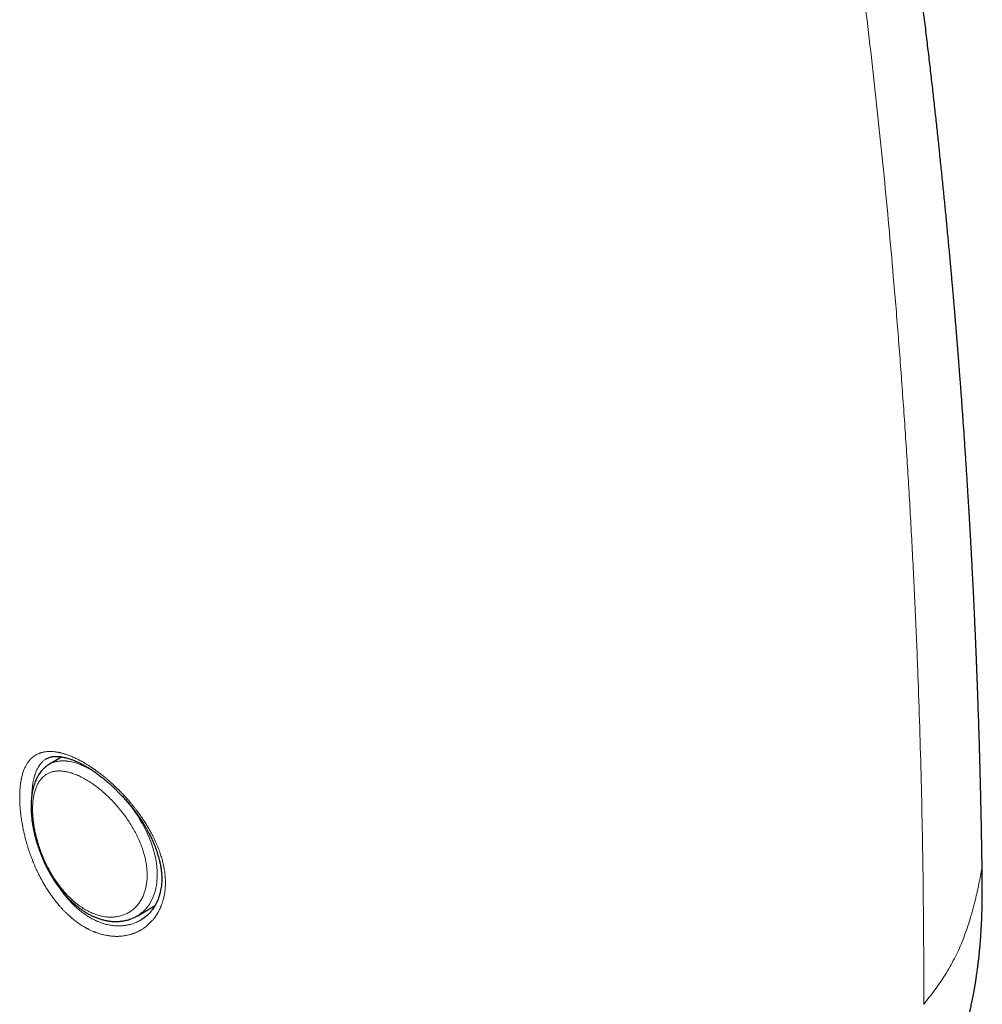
# Model space of a CAD drawing. Header units: millimetres. Extents: x 8 to 578, y 12 to 587.
# Tile 13 of 156: x 528 to 553, y 108 to 134. Entities that reach past the tile are written whole.
import ezdxf

# ---------------------------------------------------------------- set-up
doc = ezdxf.new("R2010")
doc.units = ezdxf.units.MM

msp = doc.modelspace()

# ---------------------------------------------------------------- linework, layer by layer
at = {"color": 7, "linetype": 'Continuous', "lineweight": 30}
for p, q in [((529.544, 114.681), (529.217, 114.492)), ((529.214, 114.491), (529.217, 114.492)), ((531.467, 110.595), (531.928, 110.861)), ((531.466, 110.596), (531.463, 110.594))]:
    msp.add_line(p, q, dxfattribs=at)
at = {"color": 252, "linetype": 'Continuous', "lineweight": 0, "flags": 128}
msp.add_lwpolyline([(531.29, 113.441), (531.301, 113.428), (531.316, 113.408), (531.406, 113.282), (531.484, 113.165), (531.55, 113.059), (531.605, 112.964), (531.65, 112.881), (531.68, 112.82), (531.706, 112.769), (531.726, 112.727), (531.738, 112.701), (531.747, 112.68), (531.755, 112.663), (531.757, 112.657), (531.758, 112.655), (531.759, 112.654), (531.759, 112.654), (531.759, 112.654), (531.759, 112.654), (531.759, 112.654), (531.759, 112.654), (531.759, 112.654), (531.759, 112.654), (531.827, 112.485), (531.881, 112.321), (531.924, 112.165), (531.954, 112.016), (531.974, 111.875), (531.985, 111.739), (531.986, 111.606), (531.977, 111.475), (531.972, 111.432), (531.966, 111.39), (531.959, 111.347), (531.95, 111.306), (531.941, 111.265), (531.93, 111.225), (531.918, 111.185), (531.884, 111.091), (531.841, 110.996), (531.785, 110.901), (531.742, 110.839), (531.693, 110.779), (531.681, 110.766), (531.668, 110.753), (531.656, 110.741), (531.643, 110.728), (531.63, 110.715), (531.616, 110.703), (531.602, 110.691), (531.526, 110.632), (531.466, 110.596)], dxfattribs=at)
at = {"color": 7, "linetype": 'Continuous', "lineweight": 30}
for points, knots in [([(553.161, 111.879), (553.161, 111.928), (553.159, 112.041), (553.157, 112.178), (553.155, 112.289), (553.154, 112.355), (553.153, 112.412), (553.152, 112.46), (553.152, 112.5), (553.151, 112.529), (553.151, 112.549), (553.15, 112.564), (553.15, 112.581), (553.15, 112.603), (553.149, 112.633), (553.148, 112.68), (553.147, 112.745), (553.146, 112.823), (553.144, 112.903), (553.143, 112.982), (553.141, 113.062), (553.139, 113.159), (553.137, 113.275), (553.134, 113.413), (553.131, 113.559), (553.127, 113.714), (553.123, 113.878), (553.12, 114.021), (553.117, 114.142), (553.114, 114.235), (553.112, 114.324), (553.11, 114.403), (553.108, 114.472), (553.106, 114.531), (553.105, 114.58), (553.104, 114.62), (553.103, 114.651), (553.102, 114.68), (553.101, 114.711), (553.1, 114.749), (553.099, 114.795), (553.098, 114.847), (553.096, 114.907), (553.094, 114.973), (553.092, 115.049), (553.089, 115.132), (553.086, 115.224), (553.083, 115.32), (553.08, 115.418), (553.077, 115.516), (553.067, 115.833), (553.056, 116.156), (553.044, 116.485), (553.04, 116.599), (553.036, 116.705), (553.032, 116.803), (553.029, 116.89), (553.026, 116.968), (553.023, 117.035), (553.021, 117.087), (553.019, 117.123), (553.019, 117.144), (553.018, 117.158), (553.017, 117.173), (553.016, 117.195), (553.015, 117.226), (553.014, 117.266), (553.012, 117.315), (553.009, 117.377), (553.006, 117.452), (553.002, 117.542), (552.998, 117.643), (552.993, 117.751), (552.987, 117.898), (552.979, 118.079), (552.967, 118.347), (552.952, 118.664), (552.937, 118.98), (552.924, 119.241), (552.913, 119.447), (552.903, 119.646), (552.893, 119.836), (552.883, 120.017), (552.875, 120.156), (552.87, 120.255), (552.867, 120.316), (552.863, 120.373), (552.861, 120.423), (552.858, 120.464), (552.856, 120.496), (552.855, 120.52), (552.854, 120.541), (552.852, 120.566), (552.851, 120.6), (552.848, 120.643), (552.845, 120.692), (552.842, 120.744), (552.839, 120.8), (552.835, 120.874), (552.829, 120.97), (552.822, 121.089), (552.814, 121.216), (552.806, 121.352), (552.797, 121.497), (552.787, 121.664), (552.775, 121.854), (552.762, 122.064), (552.748, 122.277), (552.733, 122.492), (552.719, 122.71), (552.701, 122.974), (552.679, 123.284), (552.654, 123.641), (552.633, 123.928), (552.617, 124.141), (552.607, 124.28), (552.596, 124.42), (552.585, 124.557), (552.575, 124.689), (552.566, 124.813), (552.557, 124.926), (552.548, 125.032), (552.541, 125.128), (552.534, 125.217), (552.527, 125.294), (552.522, 125.362), (552.517, 125.418), (552.514, 125.465), (552.511, 125.501), (552.508, 125.531), (552.506, 125.559), (552.503, 125.59), (552.501, 125.623), (552.498, 125.658), (552.494, 125.708), (552.488, 125.774), (552.481, 125.858), (552.473, 125.952), (552.465, 126.058), (552.455, 126.174), (552.444, 126.3), (552.432, 126.435), (552.42, 126.58), (552.406, 126.733), (552.392, 126.896), (552.377, 127.068), (552.361, 127.249), (552.343, 127.438), (552.325, 127.634), (552.307, 127.836), (552.287, 128.043), (552.262, 128.311), (552.23, 128.643), (552.191, 129.039), (552.15, 129.444), (552.108, 129.858), (552.064, 130.278), (552.019, 130.704), (551.972, 131.135), (551.924, 131.575), (551.873, 132.026), (551.819, 132.487), (551.764, 132.96), (551.706, 133.442), (551.646, 133.932), (551.584, 134.427), (551.521, 134.927), (551.455, 135.433), (551.387, 135.946), (551.329, 136.379), (551.281, 136.729), (551.244, 136.995), (551.207, 137.262), (551.169, 137.532), (551.13, 137.804), (551.091, 138.077), (551.051, 138.349), (551.012, 138.62), (550.972, 138.887), (550.933, 139.15), (550.895, 139.405), (550.858, 139.65), (550.822, 139.887), (550.787, 140.114), (550.753, 140.332), (550.72, 140.541), (550.689, 140.741), (550.659, 140.933), (550.63, 141.116), (550.602, 141.29), (550.574, 141.462), (550.547, 141.629), (550.521, 141.792), (550.496, 141.945), (550.473, 142.088), (550.451, 142.22), (550.431, 142.342), (550.412, 142.454), (550.395, 142.556), (550.38, 142.648), (550.366, 142.729), (550.354, 142.8), (550.344, 142.861), (550.336, 142.912), (550.33, 142.948), (550.326, 142.972), (550.323, 142.989), (550.32, 143.007), (550.316, 143.027), (550.312, 143.052), (550.307, 143.083), (550.301, 143.121), (550.293, 143.165), (550.284, 143.217), (550.274, 143.277), (550.263, 143.344), (550.25, 143.418), (550.236, 143.499), (550.221, 143.588), (550.205, 143.682), (550.172, 143.873), (550.123, 144.157), (550.057, 144.531), (549.992, 144.899), (549.928, 145.26), (549.87, 145.579), (549.818, 145.861), (549.773, 146.11), (549.726, 146.364), (549.676, 146.631), (549.624, 146.912), (549.568, 147.206), (549.513, 147.498), (549.457, 147.788), (549.402, 148.075), (549.345, 148.369), (549.286, 148.671), (549.225, 148.98), (549.174, 149.234), (549.135, 149.43), (549.108, 149.566), (549.081, 149.7), (549.055, 149.828), (549.03, 149.951), (549.006, 150.066), (548.984, 150.175), (548.962, 150.284), (548.939, 150.394), (548.917, 150.502), (548.897, 150.599), (548.879, 150.686), (548.863, 150.763), (548.85, 150.828), (548.838, 150.884), (548.829, 150.928), (548.822, 150.962), (548.817, 150.984), (548.814, 150.999), (548.812, 151.012), (548.808, 151.031), (548.802, 151.058), (548.795, 151.091), (548.787, 151.13), (548.778, 151.174), (548.768, 151.222), (548.754, 151.286), (548.737, 151.367), (548.716, 151.469), (548.693, 151.578), (548.668, 151.695), (548.642, 151.819), (548.612, 151.96), (548.579, 152.114), (548.544, 152.278), (548.509, 152.44), (548.466, 152.64), (548.414, 152.876), (548.355, 153.146), (548.298, 153.408), (548.241, 153.663), (548.186, 153.911), (548.132, 154.152), (548.08, 154.385), (548.029, 154.609), (547.98, 154.824), (547.933, 155.031), (547.887, 155.228), (547.844, 155.416), (547.803, 155.593), (547.764, 155.759), (547.728, 155.915), (547.694, 156.059), (547.663, 156.193), (547.634, 156.313), (547.609, 156.421), (547.587, 156.515), (547.567, 156.6), (547.548, 156.678), (547.531, 156.75), (547.517, 156.807), (547.506, 156.855), (547.497, 156.894), (547.486, 156.939), (547.473, 156.991), (547.459, 157.049), (547.444, 157.113), (547.427, 157.184), (547.408, 157.261), (547.387, 157.351), (547.362, 157.452), (547.335, 157.564), (547.308, 157.678), (547.28, 157.791), (547.252, 157.903), (547.202, 158.11), (547.128, 158.41), (547.031, 158.8), (546.935, 159.185), (546.837, 159.57), (546.738, 159.959), (546.649, 160.307), (546.57, 160.613), (546.515, 160.822), (546.475, 160.974), (546.451, 161.066), (546.429, 161.15), (546.41, 161.225), (546.392, 161.292), (546.377, 161.35), (546.363, 161.401), (546.351, 161.446), (546.34, 161.489), (546.327, 161.536), (546.313, 161.592), (546.296, 161.657), (546.276, 161.729), (546.255, 161.811), (546.231, 161.899), (546.205, 161.995), (546.177, 162.102), (546.145, 162.221), (546.109, 162.353), (546.071, 162.494), (546.031, 162.643), (545.988, 162.8), (545.944, 162.961), (545.9, 163.125), (545.829, 163.381), (545.732, 163.732), (545.608, 164.177), (545.468, 164.676), (545.357, 165.066), (545.277, 165.345), (545.244, 165.46), (545.212, 165.569), (545.183, 165.672), (545.155, 165.768), (545.129, 165.857), (545.106, 165.936), (545.086, 166.004), (545.069, 166.063), (545.056, 166.109), (545.046, 166.144), (545.038, 166.169), (545.033, 166.188), (545.027, 166.207), (545.02, 166.231), (545.012, 166.26), (545.001, 166.296), (544.989, 166.337), (544.976, 166.383), (544.961, 166.433), (544.946, 166.484), (544.93, 166.537), (544.91, 166.607), (544.884, 166.695), (544.852, 166.802), (544.817, 166.92), (544.779, 167.048), (544.738, 167.187), (544.695, 167.332), (544.649, 167.483), (544.602, 167.639), (544.532, 167.871), (544.439, 168.181), (544.317, 168.579), (544.189, 168.995), (544.054, 169.429), (543.949, 169.764), (543.876, 169.994), (543.838, 170.115), (543.802, 170.228), (543.769, 170.333), (543.738, 170.429), (543.71, 170.518), (543.684, 170.599), (543.662, 170.669), (543.642, 170.731), (543.626, 170.783), (543.611, 170.827), (543.599, 170.864), (543.59, 170.893), (543.582, 170.918), (543.574, 170.943), (543.564, 170.973), (543.551, 171.013), (543.534, 171.067), (543.512, 171.135), (543.487, 171.212), (543.459, 171.299), (543.43, 171.389), (543.401, 171.479), (543.371, 171.569), (543.34, 171.665), (543.307, 171.765), (543.274, 171.867), (543.24, 171.969), (543.207, 172.072), (543.148, 172.25), (543.064, 172.505), (542.946, 172.858), (542.819, 173.239), (542.681, 173.646), (542.542, 174.055), (542.4, 174.467), (542.257, 174.88), (542.111, 175.299), (541.962, 175.722), (541.763, 176.284), (541.512, 176.984), (541.206, 177.823), (540.894, 178.664), (540.589, 179.473), (540.369, 180.049), (540.236, 180.393), (540.181, 180.535), (540.128, 180.672), (540.076, 180.806), (540.025, 180.935), (539.976, 181.06), (539.93, 181.177), (539.888, 181.286), (539.848, 181.387), (539.812, 181.479), (539.779, 181.562), (539.75, 181.635), (539.723, 181.702), (539.7, 181.762), (539.679, 181.815), (539.66, 181.861), (539.645, 181.9), (539.632, 181.933), (539.621, 181.96), (539.61, 181.986), (539.599, 182.015), (539.585, 182.051), (539.567, 182.094), (539.547, 182.146), (539.523, 182.206), (539.495, 182.274), (539.465, 182.35), (539.431, 182.433), (539.397, 182.518), (539.364, 182.601), (539.33, 182.684), (539.295, 182.771), (539.258, 182.863), (539.193, 183.022), (539.101, 183.249), (538.979, 183.546), (538.853, 183.851), (538.723, 184.164), (538.589, 184.485), (538.451, 184.813), (538.309, 185.148), (538.163, 185.49), (538.013, 185.84), (537.858, 186.199), (537.696, 186.569), (537.53, 186.949), (537.382, 187.281), (537.256, 187.565), (537.151, 187.798), (537.047, 188.031), (536.943, 188.261), (536.841, 188.485), (536.741, 188.704), (536.644, 188.917), (536.55, 189.122), (536.459, 189.32), (536.372, 189.51), (536.288, 189.692), (536.207, 189.867), (536.123, 190.047), (536.039, 190.229), (535.953, 190.414), (535.871, 190.589), (535.793, 190.756), (535.72, 190.914), (535.656, 191.05), (535.602, 191.166), (535.557, 191.262), (535.515, 191.354), (535.475, 191.439), (535.439, 191.516), (535.411, 191.576), (535.39, 191.621), (535.376, 191.652), (535.362, 191.681), (535.349, 191.708), (535.338, 191.733), (535.326, 191.759), (535.313, 191.787), (535.298, 191.82), (535.28, 191.858), (535.259, 191.902), (535.23, 191.965), (535.192, 192.047), (535.144, 192.15), (535.093, 192.259), (535.051, 192.35), (535.019, 192.421), (534.998, 192.466), (534.979, 192.505), (534.964, 192.539), (534.95, 192.568), (534.94, 192.59), (534.93, 192.613), (534.918, 192.639), (534.902, 192.672), (534.884, 192.712), (534.862, 192.759), (534.838, 192.811), (534.81, 192.87), (534.781, 192.935), (534.749, 193.003), (534.702, 193.104), (534.642, 193.235), (534.567, 193.397), (534.492, 193.557), (534.418, 193.717), (534.359, 193.845), (534.315, 193.94), (534.288, 193.999), (534.263, 194.052), (534.242, 194.099), (534.223, 194.139), (534.207, 194.174), (534.193, 194.203), (534.18, 194.232), (534.164, 194.266), (534.144, 194.309), (534.12, 194.36), (534.094, 194.416), (534.067, 194.474), (534.038, 194.536), (534.008, 194.602), (533.972, 194.679), (533.929, 194.77), (533.881, 194.873), (533.831, 194.981), (533.777, 195.095), (533.721, 195.215), (533.662, 195.34), (533.601, 195.47), (533.538, 195.604), (533.475, 195.737), (533.414, 195.865), (533.358, 195.985), (533.305, 196.096), (533.264, 196.182), (533.234, 196.245), (533.214, 196.286), (533.197, 196.323), (533.182, 196.354), (533.171, 196.378), (533.163, 196.394), (533.158, 196.405), (533.154, 196.413), (533.148, 196.426), (533.137, 196.448), (533.121, 196.481), (533.102, 196.522), (533.078, 196.57), (533.052, 196.626), (533.021, 196.69), (532.986, 196.761), (532.948, 196.84), (532.906, 196.927), (532.862, 197.019), (532.815, 197.115), (532.768, 197.212), (532.719, 197.313), (532.669, 197.414), (532.619, 197.517), (532.546, 197.667), (532.448, 197.865), (532.325, 198.113), (532.198, 198.368), (532.067, 198.629), (531.932, 198.896), (531.803, 199.149), (531.68, 199.387), (531.565, 199.61), (531.447, 199.837), (531.327, 200.067), (531.203, 200.301), (531.087, 200.52), (530.979, 200.721), (530.899, 200.87), (530.853, 200.956), (530.838, 200.982)], [0, 0, 0, 0, 0.001405, 0.003252, 0.003955, 0.004592, 0.005143, 0.005608, 0.005986, 0.006277, 0.006445, 0.006564, 0.006713, 0.006929, 0.007211, 0.007559, 0.008305, 0.009067, 0.009832, 0.010598, 0.011368, 0.012139, 0.013401, 0.014731, 0.016143, 0.017636, 0.019211, 0.020866, 0.021773, 0.022698, 0.023558, 0.024322, 0.024992, 0.025556, 0.026029, 0.02641, 0.026699, 0.026939, 0.027233, 0.027603, 0.028042, 0.02855, 0.029126, 0.029771, 0.030484, 0.031304, 0.0322, 0.033145, 0.034093, 0.035042, 0.035993, 0.043292, 0.044446, 0.045566, 0.046601, 0.047551, 0.048415, 0.049145, 0.0498, 0.050381, 0.050659, 0.050858, 0.050979, 0.05108, 0.051298, 0.051602, 0.051993, 0.05247, 0.053034, 0.053792, 0.054665, 0.055654, 0.056738, 0.057827, 0.059941, 0.062026, 0.065673, 0.069223, 0.07129, 0.073318, 0.075268, 0.077131, 0.078907, 0.080597, 0.08121, 0.081811, 0.082389, 0.082887, 0.083294, 0.083606, 0.08383, 0.084, 0.084222, 0.084565, 0.084994, 0.085484, 0.086001, 0.086545, 0.087115, 0.088198, 0.089366, 0.090618, 0.091954, 0.093375, 0.09488, 0.096907, 0.098979, 0.101077, 0.103202, 0.105353, 0.107531, 0.111006, 0.114548, 0.118155, 0.119524, 0.120903, 0.122291, 0.123682, 0.125001, 0.126225, 0.127355, 0.12839, 0.129372, 0.13025, 0.131024, 0.131694, 0.13226, 0.132721, 0.133075, 0.133343, 0.133619, 0.133922, 0.134251, 0.134606, 0.134984, 0.13574, 0.136576, 0.137492, 0.138563, 0.139726, 0.140981, 0.142329, 0.143769, 0.145301, 0.146926, 0.148643, 0.150453, 0.152355, 0.154314, 0.156354, 0.158428, 0.16053, 0.164424, 0.16841, 0.172488, 0.176658, 0.180922, 0.185199, 0.189566, 0.194023, 0.19857, 0.203293, 0.208109, 0.213019, 0.218023, 0.223121, 0.22822, 0.23341, 0.238692, 0.244066, 0.246787, 0.249531, 0.252298, 0.255089, 0.257902, 0.260739, 0.263585, 0.266364, 0.269189, 0.271925, 0.274573, 0.277132, 0.279602, 0.281983, 0.284252, 0.286434, 0.288529, 0.290536, 0.292455, 0.294288, 0.296032, 0.29785, 0.299562, 0.301167, 0.302667, 0.30406, 0.305347, 0.306527, 0.307601, 0.308568, 0.309428, 0.31017, 0.310809, 0.311344, 0.311777, 0.311948, 0.312122, 0.31231, 0.312512, 0.312758, 0.313091, 0.313486, 0.313957, 0.314506, 0.315133, 0.315837, 0.316619, 0.317479, 0.318416, 0.319428, 0.320458, 0.324456, 0.328436, 0.332338, 0.336162, 0.339908, 0.34253, 0.345145, 0.34785, 0.35065, 0.353686, 0.356827, 0.360073, 0.363061, 0.366133, 0.369289, 0.37253, 0.375854, 0.379263, 0.38072, 0.382192, 0.383651, 0.38504, 0.386358, 0.387603, 0.388776, 0.389877, 0.391159, 0.392327, 0.393381, 0.39432, 0.395146, 0.395858, 0.396456, 0.396939, 0.397308, 0.397563, 0.397645, 0.397781, 0.397992, 0.398278, 0.398639, 0.399067, 0.399554, 0.40007, 0.400612, 0.401627, 0.402726, 0.403909, 0.405176, 0.406527, 0.407962, 0.409752, 0.411544, 0.413308, 0.415045, 0.418077, 0.421021, 0.423876, 0.426642, 0.429374, 0.432012, 0.434559, 0.437012, 0.439373, 0.441642, 0.443817, 0.445883, 0.447831, 0.449661, 0.451373, 0.452967, 0.454443, 0.455801, 0.456943, 0.457985, 0.458929, 0.459773, 0.460544, 0.461315, 0.461689, 0.462112, 0.462611, 0.463184, 0.463832, 0.46454, 0.465321, 0.466175, 0.4671, 0.468295, 0.469556, 0.470814, 0.472068, 0.473316, 0.474559, 0.478959, 0.483295, 0.487567, 0.491842, 0.496181, 0.500582, 0.503522, 0.506488, 0.507606, 0.508636, 0.509579, 0.510434, 0.511172, 0.51183, 0.512406, 0.512903, 0.51332, 0.513872, 0.5145, 0.515205, 0.516042, 0.51696, 0.517957, 0.519035, 0.520192, 0.521579, 0.523065, 0.524651, 0.526337, 0.528122, 0.529964, 0.531815, 0.533675, 0.538675, 0.543736, 0.548856, 0.555707, 0.557065, 0.558407, 0.559657, 0.560808, 0.56194, 0.562957, 0.563859, 0.564645, 0.565317, 0.565873, 0.566229, 0.566514, 0.566728, 0.566902, 0.567165, 0.56753, 0.567926, 0.568397, 0.568941, 0.569513, 0.570101, 0.570706, 0.571327, 0.572507, 0.573742, 0.575031, 0.576562, 0.578163, 0.579835, 0.581576, 0.583386, 0.585228, 0.58963, 0.594116, 0.599057, 0.604095, 0.609231, 0.61073, 0.612137, 0.613452, 0.614673, 0.615802, 0.616838, 0.61778, 0.618631, 0.619314, 0.619922, 0.620455, 0.620888, 0.621213, 0.62146, 0.621752, 0.622101, 0.622507, 0.623184, 0.623977, 0.624884, 0.625906, 0.627043, 0.62803, 0.629089, 0.630221, 0.631408, 0.632606, 0.633809, 0.635018, 0.636233, 0.64009, 0.644006, 0.648745, 0.653567, 0.65847, 0.663314, 0.668235, 0.673233, 0.678295, 0.68338, 0.693421, 0.70353, 0.713706, 0.723946, 0.733008, 0.734793, 0.736554, 0.738232, 0.739827, 0.741457, 0.742989, 0.744425, 0.745764, 0.747007, 0.748153, 0.749146, 0.750054, 0.750876, 0.751613, 0.752265, 0.752832, 0.753313, 0.753711, 0.75404, 0.754321, 0.754668, 0.75511, 0.755647, 0.756278, 0.757019, 0.757857, 0.758794, 0.759828, 0.760961, 0.761919, 0.762937, 0.764016, 0.765155, 0.766337, 0.769926, 0.773617, 0.777408, 0.781315, 0.785322, 0.789429, 0.793635, 0.79794, 0.802343, 0.806843, 0.811564, 0.816387, 0.821309, 0.824257, 0.827238, 0.830237, 0.833165, 0.836062, 0.838874, 0.841601, 0.844243, 0.846801, 0.849232, 0.851582, 0.853852, 0.856041, 0.858543, 0.860932, 0.863209, 0.865372, 0.867424, 0.869364, 0.870679, 0.871937, 0.873139, 0.874254, 0.875266, 0.876174, 0.876612, 0.877021, 0.877402, 0.877753, 0.878099, 0.878397, 0.878765, 0.879203, 0.879712, 0.88029, 0.880927, 0.882208, 0.883566, 0.885, 0.886511, 0.88718, 0.887774, 0.888295, 0.888741, 0.889113, 0.889412, 0.889641, 0.889995, 0.890433, 0.890958, 0.891567, 0.892261, 0.893026, 0.893873, 0.894788, 0.895708, 0.897829, 0.899941, 0.902043, 0.904134, 0.906213, 0.907063, 0.907835, 0.908527, 0.90914, 0.909675, 0.910123, 0.910495, 0.910837, 0.911234, 0.911834, 0.912516, 0.913241, 0.914007, 0.914815, 0.915665, 0.916555, 0.917848, 0.919205, 0.920612, 0.922071, 0.923656, 0.925297, 0.926993, 0.928745, 0.930534, 0.932205, 0.933768, 0.935221, 0.936567, 0.937134, 0.93768, 0.938179, 0.938585, 0.938897, 0.93911, 0.939233, 0.939317, 0.939421, 0.939745, 0.940176, 0.940715, 0.941344, 0.942074, 0.942907, 0.943842, 0.944878, 0.946016, 0.947255, 0.94848, 0.949776, 0.951094, 0.95243, 0.953783, 0.955153, 0.958334, 0.961606, 0.964968, 0.96842, 0.971964, 0.975598, 0.978517, 0.981493, 0.984525, 0.987614, 0.99076, 0.993957, 0.996488, 0.99893, 1, 1, 1, 1]), ([(529.145, 114.637), (529.145, 114.637), (529.146, 114.637), (529.147, 114.638), (529.148, 114.638)], [0, 0, 0, 0, 0.094461, 1, 1, 1, 1]), ([(529.148, 114.638), (529.155, 114.643), (529.171, 114.651), (529.212, 114.668), (529.246, 114.678), (529.272, 114.684), (529.289, 114.687), (529.305, 114.689), (529.327, 114.692), (529.358, 114.695), (529.397, 114.696), (529.441, 114.694), (529.486, 114.69), (529.539, 114.683), (529.599, 114.671), (529.669, 114.654), (529.741, 114.632), (529.805, 114.609), (529.863, 114.586), (529.917, 114.563), (529.966, 114.54), (530.007, 114.52), (530.035, 114.505), (530.057, 114.493), (530.075, 114.484), (530.087, 114.477), (530.099, 114.471), (530.116, 114.461), (530.14, 114.447), (530.172, 114.429), (530.21, 114.406), (530.255, 114.378), (530.305, 114.345), (530.36, 114.308), (530.416, 114.268), (530.47, 114.229), (530.522, 114.189), (530.584, 114.141), (530.654, 114.084), (530.73, 114.019), (530.796, 113.96), (530.856, 113.905), (530.915, 113.849), (530.978, 113.787), (531.046, 113.717), (531.119, 113.639), (531.197, 113.553), (531.277, 113.459), (531.356, 113.361), (531.43, 113.264), (531.5, 113.168), (531.564, 113.075), (531.622, 112.984), (531.673, 112.901), (531.717, 112.824), (531.762, 112.743), (531.809, 112.651), (531.861, 112.543), (531.903, 112.445), (531.937, 112.36), (531.962, 112.291), (531.985, 112.224), (532.004, 112.163), (532.019, 112.112), (532.03, 112.069), (532.039, 112.033), (532.048, 111.998), (532.056, 111.958), (532.066, 111.912), (532.075, 111.861), (532.083, 111.808), (532.09, 111.756), (532.096, 111.692), (532.101, 111.62), (532.102, 111.54), (532.1, 111.467), (532.095, 111.399), (532.086, 111.329), (532.073, 111.253), (532.054, 111.169), (532.029, 111.086), (532.002, 111.011), (531.974, 110.948), (531.947, 110.895), (531.921, 110.849), (531.893, 110.805), (531.868, 110.769), (531.847, 110.741), (531.832, 110.722), (531.817, 110.703), (531.8, 110.684), (531.782, 110.664), (531.759, 110.641), (531.731, 110.614), (531.699, 110.585), (531.66, 110.555), (531.618, 110.524), (531.588, 110.505), (531.573, 110.496)], [0, 0, 0, 0, 0.013719, 0.02843, 0.042264, 0.049567, 0.055493, 0.060251, 0.065363, 0.076236, 0.087952, 0.099912, 0.111785, 0.123539, 0.13886, 0.155084, 0.170887, 0.185631, 0.195576, 0.206495, 0.218398, 0.224668, 0.230178, 0.234575, 0.237855, 0.240013, 0.241537, 0.244832, 0.249431, 0.25533, 0.26252, 0.270634, 0.279933, 0.290308, 0.300571, 0.310392, 0.319774, 0.328719, 0.343982, 0.357778, 0.370106, 0.380148, 0.390765, 0.402523, 0.41542, 0.429452, 0.444614, 0.460898, 0.477676, 0.493495, 0.508296, 0.523664, 0.537766, 0.550616, 0.562221, 0.57286, 0.587706, 0.60394, 0.621562, 0.631758, 0.642365, 0.652833, 0.661987, 0.669792, 0.676247, 0.681485, 0.686322, 0.692397, 0.699706, 0.707895, 0.716188, 0.724557, 0.732999, 0.746577, 0.759849, 0.772228, 0.783716, 0.794618, 0.809263, 0.825231, 0.841816, 0.858127, 0.870942, 0.882692, 0.893022, 0.903352, 0.914971, 0.920391, 0.925626, 0.930674, 0.935543, 0.941194, 0.948334, 0.956432, 0.965857, 0.976613, 0.988702, 1, 1, 1, 1]), ([(529.215, 114.491), (529.202, 114.483), (529.179, 114.469), (529.151, 114.449), (529.129, 114.433), (529.112, 114.42), (529.097, 114.407), (529.079, 114.391), (529.059, 114.371), (529.034, 114.345), (529.004, 114.311), (528.972, 114.269), (528.941, 114.223), (528.916, 114.179), (528.893, 114.137), (528.873, 114.093), (528.851, 114.042), (528.83, 113.982), (528.809, 113.914), (528.792, 113.846), (528.778, 113.78), (528.768, 113.719), (528.76, 113.66), (528.754, 113.601), (528.75, 113.539), (528.747, 113.468), (528.746, 113.384), (528.749, 113.287), (528.756, 113.177), (528.768, 113.064), (528.784, 112.955), (528.801, 112.855), (528.821, 112.76), (528.841, 112.672), (528.863, 112.587), (528.885, 112.507), (528.908, 112.432), (528.931, 112.363), (528.953, 112.297), (528.977, 112.233), (529.002, 112.168), (529.027, 112.105), (529.055, 112.04), (529.087, 111.969), (529.125, 111.887), (529.173, 111.792), (529.23, 111.688), (529.292, 111.583), (529.357, 111.48), (529.424, 111.385), (529.492, 111.294), (529.559, 111.21), (529.626, 111.133), (529.692, 111.062), (529.756, 110.997), (529.819, 110.938), (529.882, 110.883), (529.947, 110.83), (530.014, 110.778), (530.083, 110.731), (530.149, 110.688), (530.217, 110.649), (530.29, 110.61), (530.373, 110.571), (530.465, 110.535), (530.561, 110.504), (530.656, 110.481), (530.749, 110.465), (530.83, 110.456), (530.899, 110.454), (530.955, 110.454), (531.007, 110.457), (531.058, 110.462), (531.109, 110.469), (531.161, 110.479), (531.217, 110.492), (531.277, 110.51), (531.336, 110.531), (531.399, 110.559), (531.442, 110.582), (531.464, 110.594)], [0, 0, 0, 0, 0.009152, 0.016733, 0.022752, 0.027709, 0.032546, 0.03729, 0.044559, 0.052156, 0.061666, 0.074842, 0.087307, 0.097702, 0.107921, 0.118202, 0.128635, 0.142891, 0.157331, 0.171815, 0.18498, 0.196506, 0.207353, 0.21822, 0.229197, 0.241162, 0.256228, 0.272857, 0.291054, 0.310804, 0.327431, 0.343219, 0.35794, 0.371601, 0.384204, 0.397063, 0.408596, 0.418888, 0.428932, 0.439006, 0.448928, 0.458875, 0.468848, 0.479239, 0.492727, 0.508076, 0.52531, 0.544446, 0.561088, 0.578754, 0.595806, 0.611823, 0.626806, 0.642357, 0.656605, 0.669706, 0.682959, 0.696655, 0.71054, 0.724788, 0.738214, 0.750403, 0.764974, 0.781123, 0.798886, 0.817523, 0.83615, 0.85357, 0.870698, 0.882714, 0.893617, 0.903522, 0.913477, 0.92375, 0.93383, 0.945594, 0.958346, 0.971683, 0.985919, 1, 1, 1, 1]), ([(551.842, 105.595), (551.883, 105.66), (551.942, 105.754), (552.014, 105.879), (552.062, 105.965), (552.107, 106.049), (552.169, 106.171), (552.248, 106.336), (552.341, 106.545), (552.414, 106.726), (552.472, 106.878), (552.516, 106.998), (552.558, 107.119), (552.599, 107.24), (552.636, 107.359), (552.671, 107.472), (552.702, 107.578), (552.731, 107.682), (552.758, 107.78), (552.784, 107.878), (552.806, 107.967), (552.827, 108.054), (552.848, 108.143), (552.867, 108.229), (552.885, 108.311), (552.901, 108.387), (552.917, 108.465), (552.932, 108.544), (552.947, 108.626), (552.961, 108.7), (552.972, 108.765), (552.981, 108.816), (552.988, 108.858), (552.993, 108.891), (552.998, 108.92), (553.003, 108.953), (553.01, 108.995), (553.018, 109.051), (553.027, 109.116), (553.037, 109.186), (553.046, 109.249), (553.053, 109.305), (553.059, 109.354), (553.065, 109.402), (553.071, 109.45), (553.077, 109.502), (553.083, 109.56), (553.091, 109.633), (553.099, 109.72), (553.106, 109.797), (553.111, 109.854), (553.114, 109.887), (553.117, 109.918), (553.119, 109.946), (553.121, 109.968), (553.122, 109.984), (553.123, 109.999), (553.124, 110.019), (553.127, 110.049), (553.13, 110.092), (553.133, 110.149), (553.138, 110.215), (553.142, 110.292), (553.146, 110.378), (553.151, 110.475), (553.155, 110.582), (553.159, 110.699), (553.162, 110.825), (553.165, 110.967), (553.166, 111.124), (553.167, 111.297), (553.166, 111.481), (553.164, 111.677), (553.162, 111.811), (553.161, 111.88)], [0, 0, 0, 0, 0.0325842, 0.0471234, 0.0611902, 0.0742578, 0.0873834, 0.1191872, 0.151535, 0.1841165, 0.2020204, 0.220043, 0.2382108, 0.2564856, 0.2739766, 0.2907838, 0.3069671, 0.320667, 0.3367146, 0.3504965, 0.3638211, 0.3760241, 0.3890263, 0.403216, 0.4143848, 0.4253863, 0.4372528, 0.4491811, 0.4609643, 0.4739454, 0.4825073, 0.4904002, 0.4972199, 0.5020452, 0.5055233, 0.5105844, 0.5172453, 0.5249135, 0.5364559, 0.547646, 0.5575825, 0.5661792, 0.5737611, 0.5808546, 0.5886008, 0.5964815, 0.6057611, 0.6164109, 0.6315274, 0.6480027, 0.6537904, 0.659171, 0.663755, 0.6691427, 0.6727501, 0.6746764, 0.6769198, 0.6802826, 0.6847639, 0.6924758, 0.7021668, 0.713828, 0.7268652, 0.7416932, 0.7582947, 0.7766484, 0.7967301, 0.8185123, 0.8419662, 0.8696629, 0.899317, 0.9309115, 0.9644553, 1, 1, 1, 1]), ([(531.573, 110.497), (531.57, 110.495), (531.567, 110.492), (531.564, 110.491), (531.563, 110.491)], [0, 0, 0, 0, 0.8903149, 1, 1, 1, 1])]:
    msp.add_open_spline(points, degree=3, knots=knots, dxfattribs=at)
at = {"color": 252, "linetype": 'Continuous', "lineweight": 0}
for points, knots in [([(535.531, 187.294), (535.647, 187.036), (535.88, 186.517), (536.228, 185.734), (536.576, 184.941), (536.924, 184.137), (537.27, 183.324), (537.615, 182.502), (537.97, 181.641), (538.334, 180.743), (538.708, 179.806), (539.08, 178.858), (539.449, 177.899), (539.815, 176.93), (540.179, 175.951), (540.54, 174.963), (540.897, 173.965), (541.251, 172.957), (541.598, 171.947), (541.94, 170.934), (542.276, 169.919), (542.608, 168.895), (542.967, 167.761), (543.353, 166.514), (543.763, 165.151), (544.165, 163.778), (544.557, 162.393), (544.941, 160.998), (545.315, 159.594), (545.669, 158.22), (546.004, 156.878), (546.321, 155.569), (546.629, 154.254), (546.928, 152.935), (547.218, 151.611), (547.49, 150.323), (547.745, 149.074), (547.985, 147.865), (548.216, 146.653), (548.439, 145.44), (548.655, 144.226), (548.859, 143.035), (549.051, 141.868), (549.233, 140.723), (549.408, 139.578), (549.576, 138.433), (549.743, 137.243), (549.909, 136.009), (550.073, 134.729), (550.228, 133.449), (550.376, 132.167), (550.515, 130.884), (550.646, 129.6), (550.769, 128.314), (550.889, 126.966), (551.006, 125.553), (551.117, 124.077), (551.219, 122.597), (551.31, 121.114), (551.39, 119.627), (551.461, 118.137), (551.519, 116.683), (551.567, 115.267), (551.604, 113.888), (551.633, 112.505), (551.652, 111.118), (551.664, 109.726), (551.665, 108.793), (551.665, 108.327)], [0, 0, 0, 0, 0.011641, 0.023381, 0.035216, 0.047144, 0.059161, 0.071263, 0.083447, 0.096942, 0.110529, 0.124203, 0.13796, 0.151795, 0.165704, 0.179682, 0.193725, 0.207829, 0.221989, 0.235946, 0.24995, 0.263996, 0.278079, 0.296418, 0.314805, 0.333229, 0.351683, 0.370156, 0.388639, 0.407124, 0.424061, 0.440985, 0.457888, 0.474764, 0.491606, 0.508406, 0.523604, 0.538757, 0.553861, 0.568908, 0.583894, 0.598813, 0.612818, 0.626765, 0.640655, 0.654489, 0.668271, 0.683591, 0.698851, 0.714053, 0.729201, 0.744296, 0.759343, 0.774343, 0.789301, 0.806346, 0.823344, 0.840298, 0.857212, 0.874091, 0.890939, 0.907761, 0.923161, 0.938546, 0.953919, 0.969284, 0.984643, 1, 1, 1, 1]), ([(530.098, 114.536), (530.064, 114.556), (529.995, 114.594), (529.895, 114.645), (529.796, 114.689), (529.718, 114.72), (529.659, 114.741), (529.617, 114.755), (529.576, 114.767), (529.536, 114.779), (529.5, 114.788), (529.472, 114.794), (529.451, 114.799), (529.43, 114.803), (529.4, 114.808), (529.364, 114.813), (529.321, 114.818), (529.271, 114.821), (529.216, 114.822), (529.157, 114.819), (529.102, 114.813), (529.053, 114.803), (529.021, 114.795), (528.999, 114.788), (528.985, 114.784), (528.973, 114.78), (528.963, 114.776), (528.949, 114.77), (528.928, 114.762), (528.896, 114.747), (528.859, 114.726), (528.816, 114.697), (528.782, 114.67), (528.754, 114.644), (528.734, 114.624), (528.714, 114.602), (528.696, 114.58), (528.67, 114.547), (528.637, 114.498), (528.598, 114.428), (528.569, 114.36), (528.546, 114.299), (528.53, 114.249), (528.515, 114.198), (528.505, 114.155), (528.498, 114.122), (528.493, 114.098), (528.489, 114.074), (528.485, 114.05), (528.481, 114.025), (528.477, 113.998), (528.472, 113.96), (528.467, 113.912), (528.462, 113.857), (528.459, 113.809), (528.457, 113.771), (528.456, 113.742), (528.456, 113.725), (528.455, 113.712), (528.455, 113.701), (528.455, 113.684), (528.455, 113.659), (528.455, 113.623), (528.455, 113.58), (528.456, 113.531), (528.459, 113.478), (528.462, 113.422), (528.466, 113.358), (528.473, 113.288), (528.481, 113.212), (528.491, 113.133), (528.502, 113.057), (528.516, 112.975), (528.531, 112.888), (528.55, 112.799), (528.567, 112.722), (528.582, 112.657), (528.596, 112.601), (528.612, 112.541), (528.631, 112.473), (528.654, 112.394), (528.679, 112.316), (528.705, 112.238), (528.733, 112.158), (528.763, 112.078), (528.792, 112.005), (528.819, 111.937), (528.848, 111.869), (528.875, 111.808), (528.899, 111.756), (528.918, 111.717), (528.938, 111.676), (528.959, 111.633), (528.982, 111.589), (529.006, 111.543), (529.03, 111.499), (529.067, 111.434), (529.117, 111.349), (529.183, 111.244), (529.252, 111.142), (529.307, 111.066), (529.343, 111.019), (529.357, 111), (529.368, 110.987), (529.378, 110.973), (529.396, 110.951), (529.424, 110.917), (529.462, 110.871), (529.51, 110.817), (529.554, 110.769), (529.59, 110.731), (529.617, 110.704), (529.645, 110.677), (529.674, 110.648), (529.703, 110.621), (529.728, 110.598), (529.749, 110.58), (529.8, 110.535), (529.883, 110.467), (530.002, 110.382), (530.086, 110.33), (530.133, 110.302), (530.145, 110.296), (530.158, 110.289), (530.173, 110.28), (530.19, 110.271), (530.214, 110.259), (530.245, 110.243), (530.284, 110.225), (530.319, 110.209), (530.344, 110.198), (530.36, 110.192), (530.375, 110.186), (530.39, 110.18), (530.405, 110.175), (530.439, 110.162), (530.483, 110.147), (530.539, 110.13), (530.59, 110.116), (530.644, 110.104), (530.696, 110.094), (530.749, 110.086), (530.801, 110.079), (530.852, 110.075), (530.896, 110.073), (530.931, 110.072), (530.959, 110.072), (530.985, 110.073), (531.012, 110.074), (531.047, 110.076), (531.088, 110.08), (531.137, 110.086), (531.194, 110.096), (531.242, 110.106), (531.279, 110.116), (531.302, 110.122), (531.323, 110.129), (531.344, 110.136), (531.364, 110.143), (531.385, 110.15), (531.405, 110.158), (531.438, 110.171), (531.484, 110.192), (531.549, 110.225), (531.621, 110.269), (531.699, 110.325), (531.773, 110.389), (531.84, 110.456), (531.898, 110.525), (531.938, 110.579), (531.963, 110.616), (531.973, 110.631), (531.98, 110.643), (531.987, 110.654), (531.999, 110.673), (532.015, 110.702), (532.037, 110.743), (532.06, 110.792), (532.085, 110.849), (532.11, 110.916), (532.13, 110.979), (532.146, 111.037), (532.158, 111.087), (532.168, 111.141), (532.177, 111.194), (532.183, 111.239), (532.189, 111.288), (532.193, 111.349), (532.197, 111.433), (532.195, 111.53), (532.188, 111.64), (532.173, 111.759), (532.154, 111.868), (532.134, 111.957), (532.117, 112.022), (532.101, 112.082), (532.082, 112.143), (532.062, 112.205), (532.04, 112.268), (532.015, 112.335), (531.986, 112.407), (531.953, 112.483), (531.917, 112.561), (531.879, 112.639), (531.835, 112.723), (531.783, 112.818), (531.723, 112.919), (531.66, 113.02), (531.598, 113.113), (531.539, 113.197), (531.484, 113.272), (531.435, 113.336), (531.4, 113.38), (531.377, 113.409), (531.364, 113.425), (531.352, 113.441), (531.336, 113.46), (531.3, 113.503), (531.246, 113.567), (531.177, 113.644), (531.105, 113.723), (531.029, 113.802), (530.95, 113.88), (530.878, 113.949), (530.824, 113.999), (530.786, 114.033), (530.763, 114.054), (530.744, 114.07), (530.728, 114.084), (530.714, 114.096), (530.695, 114.112), (530.669, 114.134), (530.635, 114.162), (530.594, 114.195), (530.546, 114.233), (530.491, 114.275), (530.445, 114.309), (530.412, 114.333), (530.396, 114.344), (530.382, 114.354), (530.367, 114.364), (530.353, 114.374), (530.339, 114.384), (530.302, 114.409), (530.247, 114.446), (530.171, 114.493), (530.123, 114.522), (530.098, 114.536)], [0, 0, 0, 0, 0.00888, 0.017706, 0.026481, 0.035209, 0.039114, 0.04301, 0.046897, 0.050776, 0.054647, 0.057593, 0.058787, 0.061025, 0.06401, 0.067739, 0.072252, 0.077519, 0.08354, 0.090312, 0.097834, 0.102841, 0.10813, 0.109851, 0.1116, 0.113377, 0.114744, 0.115529, 0.119176, 0.123052, 0.129035, 0.135493, 0.142428, 0.145862, 0.149403, 0.153049, 0.156802, 0.159697, 0.168187, 0.17712, 0.186493, 0.191682, 0.196996, 0.202185, 0.207064, 0.209258, 0.211453, 0.21365, 0.215848, 0.218048, 0.22025, 0.222816, 0.22786, 0.232322, 0.236203, 0.239505, 0.241284, 0.242835, 0.243517, 0.244308, 0.245316, 0.247403, 0.250059, 0.253282, 0.257072, 0.260693, 0.264713, 0.269134, 0.273957, 0.279181, 0.28481, 0.289851, 0.294435, 0.301, 0.306784, 0.311784, 0.315998, 0.319332, 0.322434, 0.327477, 0.332506, 0.337521, 0.342523, 0.347511, 0.352981, 0.357986, 0.361802, 0.366283, 0.371431, 0.37394, 0.376582, 0.379354, 0.382256, 0.385288, 0.38845, 0.391742, 0.394521, 0.402256, 0.409969, 0.417661, 0.425332, 0.42774, 0.429026, 0.429883, 0.430991, 0.432349, 0.435443, 0.439355, 0.444087, 0.449639, 0.452044, 0.454575, 0.457233, 0.460017, 0.462928, 0.465253, 0.466976, 0.468698, 0.479129, 0.489555, 0.499982, 0.500818, 0.501763, 0.50288, 0.50417, 0.505633, 0.507268, 0.510185, 0.513528, 0.517296, 0.518797, 0.52002, 0.521253, 0.522496, 0.52375, 0.525013, 0.531104, 0.534729, 0.539269, 0.543935, 0.548304, 0.552374, 0.557253, 0.561622, 0.565479, 0.568373, 0.570892, 0.572757, 0.575062, 0.578093, 0.581778, 0.586162, 0.591247, 0.597032, 0.599514, 0.601539, 0.603547, 0.605538, 0.607513, 0.60947, 0.611412, 0.613336, 0.619275, 0.625051, 0.6335, 0.64223, 0.651244, 0.660045, 0.667755, 0.675454, 0.677871, 0.679294, 0.680325, 0.681496, 0.682809, 0.686112, 0.690067, 0.694673, 0.699927, 0.705828, 0.712373, 0.716319, 0.720467, 0.724816, 0.729366, 0.733102, 0.735355, 0.74098, 0.747047, 0.75448, 0.762484, 0.771064, 0.780225, 0.785723, 0.789852, 0.794028, 0.798268, 0.802572, 0.80694, 0.811371, 0.816621, 0.821956, 0.827377, 0.832882, 0.838472, 0.845143, 0.852937, 0.860228, 0.867016, 0.873302, 0.879087, 0.883755, 0.888037, 0.889304, 0.890532, 0.891722, 0.892874, 0.895172, 0.901798, 0.908086, 0.914035, 0.92147, 0.928292, 0.9345, 0.940092, 0.942193, 0.944191, 0.946087, 0.947001, 0.948128, 0.949736, 0.951824, 0.954677, 0.958112, 0.96213, 0.966733, 0.97192, 0.973707, 0.974889, 0.976077, 0.977269, 0.978466, 0.979668, 0.980875, 0.987603, 0.993739, 1, 1, 1, 1]), ([(528.767, 113.706), (528.767, 113.713), (528.767, 113.76), (528.773, 113.844), (528.783, 113.941), (528.795, 114.02), (528.807, 114.084), (528.822, 114.146), (528.838, 114.205), (528.86, 114.27), (528.889, 114.341), (528.916, 114.393), (528.934, 114.424), (528.941, 114.435), (528.947, 114.445), (528.955, 114.457), (528.963, 114.469), (528.974, 114.484), (528.989, 114.503), (529.007, 114.525), (529.029, 114.547), (529.053, 114.57), (529.08, 114.593), (529.111, 114.616), (529.133, 114.63), (529.145, 114.637)], [0, 0, 0, 0, 0.013975, 0.100248, 0.188457, 0.242327, 0.296905, 0.352196, 0.408204, 0.464932, 0.546157, 0.632324, 0.649324, 0.661541, 0.675134, 0.690103, 0.706448, 0.724168, 0.753956, 0.786967, 0.823202, 0.86266, 0.905341, 0.951245, 1, 1, 1, 1]), ([(529.217, 114.492), (529.229, 114.499), (529.253, 114.513), (529.291, 114.529), (529.329, 114.543), (529.372, 114.557), (529.42, 114.567), (529.471, 114.575), (529.512, 114.578), (529.542, 114.579), (529.565, 114.58), (529.586, 114.579), (529.611, 114.578), (529.637, 114.577), (529.662, 114.574), (529.688, 114.571), (529.728, 114.566), (529.783, 114.555), (529.872, 114.534), (529.978, 114.5), (530.063, 114.463), (530.104, 114.445)], [0, 0, 0, 0, 0.052961, 0.107162, 0.157609, 0.204303, 0.276982, 0.338168, 0.387861, 0.42606, 0.440216, 0.468629, 0.496829, 0.524816, 0.552592, 0.580154, 0.607505, 0.681619, 0.75413, 0.879609, 1, 1, 1, 1]), ([(529.977, 114.193), (530.015, 114.174), (530.09, 114.138), (530.205, 114.071), (530.321, 113.996), (530.436, 113.911), (530.552, 113.818), (530.667, 113.717), (530.78, 113.609), (530.889, 113.495), (530.994, 113.375), (531.096, 113.249), (531.193, 113.117), (531.284, 112.982), (531.367, 112.845), (531.443, 112.704), (531.508, 112.569), (531.562, 112.441), (531.607, 112.32), (531.644, 112.201), (531.675, 112.082), (531.699, 111.964), (531.716, 111.847), (531.725, 111.733), (531.728, 111.621), (531.722, 111.514), (531.71, 111.41), (531.69, 111.309), (531.661, 111.207), (531.622, 111.105), (531.572, 111.005), (531.512, 110.915), (531.443, 110.834), (531.366, 110.762), (531.282, 110.7), (531.191, 110.65), (531.095, 110.611), (530.994, 110.584), (530.887, 110.568), (530.777, 110.564), (530.665, 110.572), (530.55, 110.592), (530.435, 110.625), (530.318, 110.669), (530.202, 110.724), (530.087, 110.79), (529.974, 110.867), (529.863, 110.955), (529.755, 111.053), (529.65, 111.16), (529.55, 111.274), (529.455, 111.396), (529.364, 111.525), (529.279, 111.662), (529.199, 111.803), (529.126, 111.948), (529.059, 112.095), (529, 112.245), (528.95, 112.389), (528.908, 112.525), (528.874, 112.652), (528.846, 112.777), (528.823, 112.9), (528.805, 113.021), (528.793, 113.14), (528.786, 113.256), (528.784, 113.368), (528.788, 113.475), (528.798, 113.577), (528.812, 113.674), (528.834, 113.772), (528.863, 113.868), (528.902, 113.961), (528.947, 114.043), (529.001, 114.115), (529.061, 114.177), (529.128, 114.229), (529.201, 114.269), (529.28, 114.298), (529.366, 114.316), (529.457, 114.323), (529.553, 114.319), (529.653, 114.304), (529.757, 114.278), (529.865, 114.242), (529.939, 114.209), (529.977, 114.193)], [0, 0, 0, 0, 0.012591, 0.02506, 0.037481, 0.049931, 0.062484, 0.075104, 0.087588, 0.10001, 0.112447, 0.124972, 0.137606, 0.150096, 0.16252, 0.174956, 0.18748, 0.197995, 0.208408, 0.218767, 0.229119, 0.239511, 0.24999, 0.260444, 0.270817, 0.281158, 0.291516, 0.301938, 0.312473, 0.324985, 0.337405, 0.349815, 0.362295, 0.374925, 0.387492, 0.399947, 0.412365, 0.424824, 0.437399, 0.450016, 0.462511, 0.474957, 0.48743, 0.500006, 0.512576, 0.525046, 0.53749, 0.549984, 0.562601, 0.575161, 0.587611, 0.600029, 0.612489, 0.625066, 0.637695, 0.650178, 0.662594, 0.67502, 0.687535, 0.698094, 0.708533, 0.718899, 0.729239, 0.739601, 0.750032, 0.760532, 0.770935, 0.781288, 0.791639, 0.802036, 0.812528, 0.825045, 0.837472, 0.849891, 0.86238, 0.875019, 0.887534, 0.899964, 0.912386, 0.924877, 0.937513, 0.950065, 0.962514, 0.974936, 0.987406, 1, 1, 1, 1]), ([(530.104, 114.445), (530.142, 114.427), (530.218, 114.39), (530.315, 114.335), (530.375, 114.296), (530.395, 114.283)], [0, 0, 0, 0, 0.3932573, 0.7891993, 1, 1, 1, 1]), ([(553.161, 111.879), (553.161, 111.877), (553.161, 111.872), (553.16, 111.854), (553.156, 111.827), (553.15, 111.79), (553.142, 111.743), (553.132, 111.685), (553.119, 111.617), (553.104, 111.54), (553.086, 111.453), (553.066, 111.356), (553.043, 111.252), (553.018, 111.14), (552.99, 111.022), (552.959, 110.899), (552.923, 110.761), (552.88, 110.61), (552.831, 110.444), (552.775, 110.274), (552.714, 110.102), (552.642, 109.914), (552.555, 109.712), (552.452, 109.5), (552.338, 109.291), (552.216, 109.086), (552.085, 108.888), (551.948, 108.697), (551.808, 108.51), (551.712, 108.388), (551.665, 108.327)], [0, 0, 0, 0, 0.017554, 0.045088, 0.0717, 0.097458, 0.122562, 0.1473, 0.17196, 0.196831, 0.222184, 0.24824, 0.275116, 0.302874, 0.331522, 0.361029, 0.391333, 0.42879, 0.46742, 0.507025, 0.547384, 0.588266, 0.639722, 0.691483, 0.743481, 0.795511, 0.847322, 0.898728, 0.949659, 1, 1, 1, 1]), ([(531.563, 110.491), (531.531, 110.473), (531.468, 110.439), (531.372, 110.402), (531.279, 110.374), (531.206, 110.36), (531.154, 110.352), (531.121, 110.348), (531.089, 110.345), (531.058, 110.343), (531.028, 110.342), (531, 110.342), (530.972, 110.342), (530.915, 110.344), (530.829, 110.351), (530.713, 110.372), (530.598, 110.403), (530.484, 110.444), (530.373, 110.493), (530.264, 110.551), (530.157, 110.618), (530.051, 110.694), (529.951, 110.775), (529.858, 110.86), (529.794, 110.924), (529.75, 110.97), (529.728, 110.994), (529.706, 111.019), (529.684, 111.044), (529.663, 111.07), (529.628, 111.111), (529.581, 111.171), (529.53, 111.238), (529.5, 111.282), (529.49, 111.297)], [0, 0, 0, 0, 0.052746, 0.102599, 0.148972, 0.191865, 0.207766, 0.22313, 0.237957, 0.252247, 0.266001, 0.279218, 0.291899, 0.304043, 0.356809, 0.408799, 0.460023, 0.510489, 0.560208, 0.609188, 0.658173, 0.707895, 0.758363, 0.801343, 0.844862, 0.856351, 0.867877, 0.879441, 0.891042, 0.902681, 0.914358, 0.94638, 0.98186, 1, 1, 1, 1])]:
    msp.add_open_spline(points, degree=3, knots=knots, dxfattribs=at)

doc.saveas('drawing.dxf')
